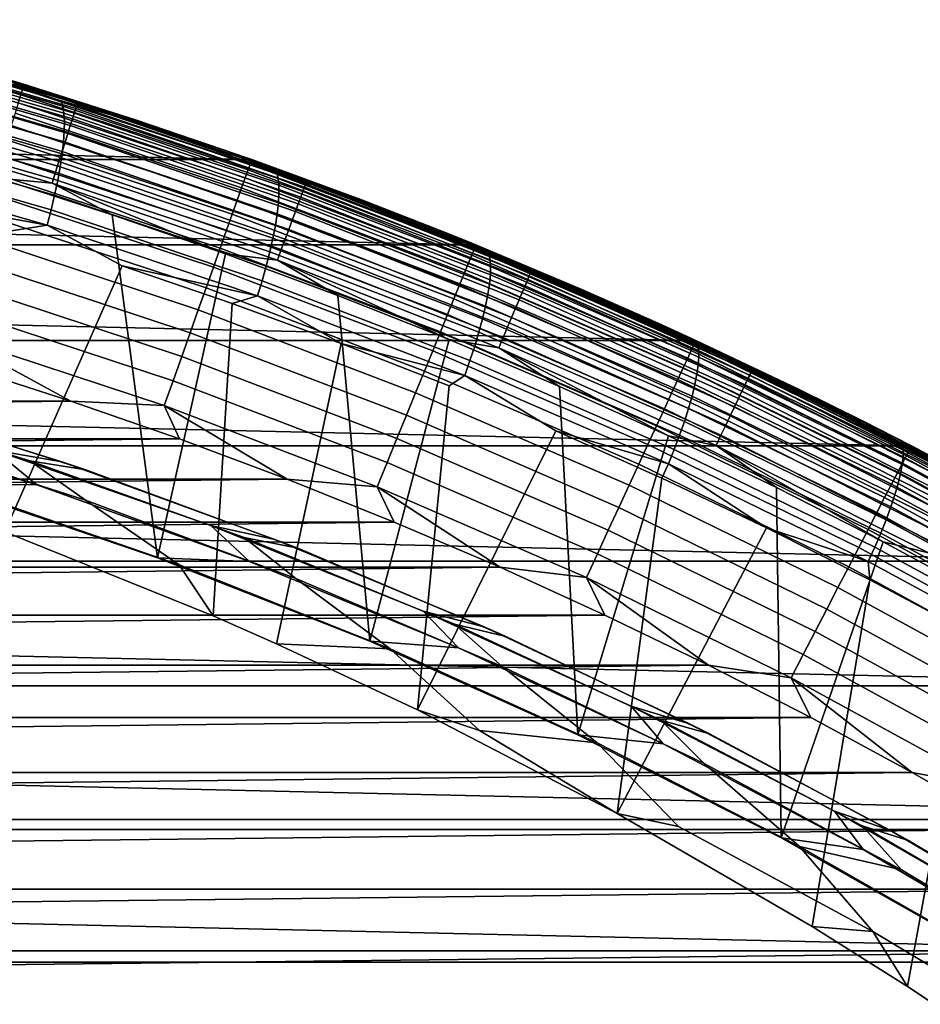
# Model space of a CAD drawing. Header units: metres. Extents: x -365 to 28, y -28 to 28.
# Tile 249 of 256: x 8.03 to 12.73, y 21.5 to 26.64. Entities that reach past the tile are written whole.
import ezdxf

# ---------------------------------------------------------------- set-up
doc = ezdxf.new("R2010")
doc.units = ezdxf.units.M
doc.layers.add('solid_24_501_103_XXX', color=7, linetype='CONTINUOUS')

msp = doc.modelspace()

# ---------------------------------------------------------------- linework, layer by layer
at = {"layer": 'solid_24_501_103_XXX'}
for points in [[(8.045576, 26.298353, 159.065811), (6.840307, 26.636055, 159.065811), (6.835557, 26.617485, 159.203171), (8.039986, 26.28002, 159.203171)], [(6.840307, 26.636055, 159.065811), (8.045576, 26.298353, 159.065811), (8.047438, 26.304476, 158.927399), (6.841889, 26.642254, 158.927399)], [(6.841889, 26.642254, 158.927399), (8.047438, 26.304476, 158.927399), (8.034668, 26.308365, 120.567001), (7.435457, 26.483343, 120.438034)], [(6.897659, 26.627121, 120.286613), (7.435457, 26.483343, 120.438034), (8.03585, 26.307503, 120.538948)], [(6.897659, 26.627121, 120.286613), (8.03585, 26.307503, 120.538948), (7.541456, 26.444851, 120.34404)], [(8.03072, 26.24963, 159.338165), (6.827684, 26.586704, 159.338165), (6.816755, 26.543976, 159.46965), (8.017857, 26.207443, 159.46965)], [(8.039986, 26.28002, 159.203171), (6.835557, 26.617485, 159.203171), (6.827684, 26.586704, 159.338165), (8.03072, 26.24963, 159.338165)], [(7.100886, 26.508362, 110.731926), (8.310555, 26.15436, 110.731926), (8.318051, 26.177944, 110.676788), (7.107291, 26.532267, 110.676788)], [(8.24228, 26.219484, 120.415939), (7.103318, 26.547684, 120.163437), (7.541456, 26.444851, 120.34404)], [(8.250876, 26.191013, 120.337128), (7.113099, 26.518873, 120.084892), (7.103318, 26.547684, 120.163437), (8.24228, 26.219484, 120.415939)], [(7.107291, 26.532267, 110.676788), (8.318051, 26.177944, 110.676788), (8.323479, 26.195017, 110.619064), (7.111929, 26.54957, 110.619064)], [(7.111929, 26.54957, 110.619064), (8.323479, 26.195017, 110.619064), (8.326757, 26.205326, 110.559593), (7.114731, 26.560019, 110.559593)], [(7.114731, 26.560019, 110.559593), (8.326757, 26.205326, 110.559593), (7.992333, 26.312975, 110.5)], [(7.083171, 26.442236, 110.831284), (8.289824, 26.089117, 110.831284), (8.3011, 26.124605, 110.783676), (7.092807, 26.478205, 110.783676)], [(7.092807, 26.478205, 110.783676), (8.3011, 26.124605, 110.783676), (8.310555, 26.15436, 110.731926), (7.100886, 26.508362, 110.731926)], [(8.256392, 26.154776, 120.261292), (7.120122, 26.482201, 120.009384), (7.113099, 26.518873, 120.084892), (8.250876, 26.191013, 120.337128)], [(8.258768, 26.111172, 120.189262), (7.124312, 26.438074, 119.937759), (7.120122, 26.482201, 120.009384), (8.256392, 26.154776, 120.261292)], [(8.03585, 26.307503, 120.538948), (7.435457, 26.483343, 120.438034), (8.034668, 26.308365, 120.567001)], [(7.07212, 26.400982, 110.874054), (8.27689, 26.048414, 110.874054), (8.289824, 26.089117, 110.831284), (7.083171, 26.442236, 110.831284)], [(8.257977, 26.060684, 120.121841), (7.12562, 26.38698, 119.870811), (7.124312, 26.438074, 119.937759), (8.258768, 26.111172, 120.189262)], [(8.03585, 26.307503, 120.538948), (8.686341, 26.093456, 120.597855), (8.24228, 26.219484, 120.415939), (7.541456, 26.444851, 120.34404)], [(7.059815, 26.355045, 110.911354), (8.262487, 26.00309, 110.911354), (8.27689, 26.048414, 110.874054), (7.07212, 26.400982, 110.874054)], [(8.254026, 26.003872, 120.059784), (7.124032, 26.329487, 119.809265), (7.12562, 26.38698, 119.870811), (8.257977, 26.060684, 120.121841)], [(7.046435, 26.305096, 110.942642), (8.246829, 25.953808, 110.942642), (8.262487, 26.00309, 110.911354), (7.059815, 26.355045, 110.911354)], [(8.246961, 25.941366, 120.003761), (7.119567, 26.266232, 119.75383), (7.124032, 26.329487, 119.809265), (8.254026, 26.003872, 120.059784)], [(-9.208872, 25.912291, -60), (-8.020566, 26.30438, -60), (9.208872, 25.912291, -60)], [(-8.020566, 26.30438, -60), (8.020566, 26.30438, -60), (9.208872, 25.912291, -60)], [(7.032176, 26.251863, 110.967468), (8.230141, 25.901287, 110.967468), (8.246829, 25.953808, 110.942642), (7.046435, 26.305096, 110.942642)], [(7.992333, 26.312975, 110.5), (9.182658, 25.921589, 110.5), (9.208872, 25.912291, -60), (8.020566, 26.30438, -60)], [(8.326757, 26.205326, 110.559593), (9.182658, 25.921589, 110.5), (7.992333, 26.312975, 110.5)], [(9.227806, 25.888086, 159.203171), (8.039986, 26.28002, 159.203171), (8.03072, 26.24963, 159.338165), (9.217167, 25.858149, 159.338165)], [(8.047438, 26.304476, 158.927399), (8.629551, 26.1199, 120.695053), (8.034668, 26.308365, 120.567001)], [(8.03585, 26.307503, 120.538948), (8.034668, 26.308365, 120.567001), (8.629551, 26.1199, 120.695053)], [(8.03585, 26.307503, 120.538948), (8.629551, 26.1199, 120.695053), (9.159899, 25.938923, 120.788139)], [(8.03585, 26.307503, 120.538948), (9.159899, 25.938923, 120.788139), (8.686341, 26.093456, 120.597855)], [(9.234225, 25.906147, 159.065811), (8.045576, 26.298353, 159.065811), (8.039986, 26.28002, 159.203171), (9.227806, 25.888086, 159.203171)], [(8.045576, 26.298353, 159.065811), (9.234225, 25.906147, 159.065811), (9.236363, 25.912178, 158.927399), (8.047438, 26.304476, 158.927399)], [(8.047438, 26.304476, 158.927399), (9.236363, 25.912178, 158.927399), (9.219782, 25.918064, 120.82209), (8.629551, 26.1199, 120.695053)], [(7.017246, 26.196129, 110.985458), (8.212667, 25.846296, 110.985458), (8.230141, 25.901287, 110.967468), (7.032176, 26.251863, 110.967468)], [(8.236858, 25.873859, 119.954407), (7.112273, 26.197916, 119.705093), (7.119567, 26.266232, 119.75383), (8.246961, 25.941366, 120.003761)], [(9.217167, 25.858149, 159.338165), (8.03072, 26.24963, 159.338165), (8.017857, 26.207443, 159.46965), (9.202397, 25.816591, 159.46965)], [(9.366683, 25.842102, 120.665207), (8.24228, 26.219484, 120.415939), (8.686341, 26.093456, 120.597855)], [(9.374108, 25.814026, 120.586143), (8.250876, 26.191013, 120.337128), (8.24228, 26.219484, 120.415939), (9.366683, 25.842102, 120.665207)], [(7.001864, 26.138704, 110.996353), (8.194666, 25.789637, 110.996353), (8.212667, 25.846296, 110.985458), (7.017246, 26.196129, 110.985458)], [(8.223832, 25.802099, 119.91227), (7.102231, 26.125298, 119.663612), (7.112273, 26.197916, 119.705093), (8.236858, 25.873859, 119.954407)], [(9.202397, 25.816591, 159.46965), (8.017857, 26.207443, 159.46965), (8.001507, 26.15382, 159.596512), (9.183623, 25.763767, 159.596512)], [(9.378135, 25.778288, 120.509979), (8.256392, 26.154776, 120.261292), (8.250876, 26.191013, 120.337128), (9.374108, 25.814026, 120.586143)], [(8.310555, 26.15436, 110.731926), (9.502694, 25.745186, 110.731926), (9.511266, 25.768402, 110.676788), (8.318051, 26.177944, 110.676788)], [(8.318051, 26.177944, 110.676788), (9.511266, 25.768402, 110.676788), (9.51747, 25.785208, 110.619064), (8.323479, 26.195017, 110.619064)], [(8.323479, 26.195017, 110.619064), (9.51747, 25.785208, 110.619064), (9.52122, 25.795355, 110.559593), (8.326757, 26.205326, 110.559593)], [(8.326757, 26.205326, 110.559593), (9.52122, 25.795355, 110.559593), (9.182658, 25.921589, 110.5)], [(7.001864, 26.138704, 110.996353), (7.913249, 25.814346, 111), (8.194666, 25.789637, 110.996353)], [(8.208026, 25.726883, 119.877808), (7.089553, 26.049179, 119.629845), (7.102231, 26.125298, 119.663612), (8.223832, 25.802099, 119.91227)], [(9.183623, 25.763767, 159.596512), (8.001507, 26.15382, 159.596512), (7.98181, 26.089218, 159.717636), (9.161007, 25.70013, 159.717636)], [(9.378716, 25.735285, 120.437553), (8.258768, 26.111172, 120.189262), (8.256392, 26.154776, 120.261292), (9.378135, 25.778288, 120.509979)], [(8.289824, 26.089117, 110.831284), (9.478989, 25.680965, 110.831284), (9.491883, 25.715899, 110.783676), (8.3011, 26.124605, 110.783676)], [(8.3011, 26.124605, 110.783676), (9.491883, 25.715899, 110.783676), (9.502694, 25.745186, 110.731926), (8.310555, 26.15436, 110.731926)], [(9.159899, 25.938923, 120.788139), (8.629551, 26.1199, 120.695053), (9.219782, 25.918064, 120.82209)], [(9.161007, 25.70013, 159.717636), (7.98181, 26.089218, 159.717636), (7.958935, 26.014193, 159.832016), (9.13474, 25.626223, 159.832016)], [(9.375849, 25.685493, 120.369675), (8.257977, 26.060684, 120.121841), (8.258768, 26.111172, 120.189262), (9.378716, 25.735285, 120.437553)], [(8.27689, 26.048414, 110.874054), (9.464199, 25.640898, 110.874054), (9.478989, 25.680965, 110.831284), (8.289824, 26.089117, 110.831284)], [(9.159899, 25.938923, 120.788139), (9.815544, 25.692167, 120.84819), (9.366683, 25.842102, 120.665207), (8.686341, 26.093456, 120.597855)], [(8.189614, 25.649044, 119.85141), (7.074379, 25.970406, 119.604164), (7.089553, 26.049179, 119.629845), (8.208026, 25.726883, 119.877808)], [(9.13474, 25.626223, 159.832016), (7.958935, 26.014193, 159.832016), (7.933076, 25.929382, 159.93866), (9.105048, 25.542677, 159.93866)], [(9.369561, 25.629467, 120.307091), (8.254026, 26.003872, 120.059784), (8.257977, 26.060684, 120.121841), (9.375849, 25.685493, 120.369675)], [(8.262487, 26.00309, 110.911354), (9.447732, 25.596283, 110.911354), (9.464199, 25.640898, 110.874054), (8.27689, 26.048414, 110.874054)], [(8.168802, 25.569443, 119.833359), (7.056877, 25.889853, 119.586853), (7.074379, 25.970406, 119.604164), (8.189614, 25.649044, 119.85141)], [(8.246829, 25.953808, 110.942642), (9.429827, 25.547771, 110.942642), (9.447732, 25.596283, 110.911354), (8.262487, 26.00309, 110.911354)], [(9.359924, 25.567823, 120.250504), (8.246961, 25.941366, 120.003761), (8.254026, 26.003872, 120.059784), (9.369561, 25.629467, 120.307091)], [(-10.378998, 25.466181, -60), (-9.208872, 25.912291, -60), (10.378998, 25.466181, -60)], [(-9.208872, 25.912291, -60), (9.208872, 25.912291, -60), (10.378998, 25.466181, -60)], [(9.105048, 25.542677, 159.93866), (7.933076, 25.929382, 159.93866), (7.904455, 25.835512, 160.036667), (9.072185, 25.450207, 160.036667)], [(8.230141, 25.901287, 110.967468), (9.410745, 25.496073, 110.967468), (9.429827, 25.547771, 110.942642), (8.246829, 25.953808, 110.942642)], [(9.347046, 25.501249, 120.200531), (8.236858, 25.873859, 119.954407), (8.246961, 25.941366, 120.003761), (9.359924, 25.567823, 120.250504)], [(9.159899, 25.938923, 120.788139), (9.219782, 25.918064, 120.82209), (9.805056, 25.702978, 120.948074)], [(9.159899, 25.938923, 120.788139), (9.805056, 25.702978, 120.948074), (10.267787, 25.521992, 121.033752)], [(9.159899, 25.938923, 120.788139), (10.267787, 25.521992, 121.033752), (9.815544, 25.692167, 120.84819)], [(9.182658, 25.921589, 110.5), (10.353919, 25.476389, 110.5), (10.378998, 25.466181, -60), (9.208872, 25.912291, -60)], [(9.52122, 25.795355, 110.559593), (10.353919, 25.476389, 110.5), (9.182658, 25.921589, 110.5)], [(9.236363, 25.912178, 158.927399), (9.805056, 25.702978, 120.948074), (9.219782, 25.918064, 120.82209)], [(9.234225, 25.906147, 159.065811), (10.403791, 25.460243, 159.065811), (10.4062, 25.466171, 158.927399), (9.236363, 25.912178, 158.927399)], [(9.236363, 25.912178, 158.927399), (10.4062, 25.466171, 158.927399), (10.385062, 25.474777, 121.072914), (9.805056, 25.702978, 120.948074)], [(8.168802, 25.569443, 119.833359), (7.400446, 25.710852, 119.658623), (7.056877, 25.889853, 119.586853)], [(8.212667, 25.846296, 110.985458), (9.390765, 25.441942, 110.985458), (9.410745, 25.496073, 110.967468), (8.230141, 25.901287, 110.967468)], [(9.331068, 25.430481, 120.157738), (8.223832, 25.802099, 119.91227), (8.236858, 25.873859, 119.954407), (9.347046, 25.501249, 120.200531)], [(10.384566, 25.413073, 159.338165), (9.217167, 25.858149, 159.338165), (9.202397, 25.816591, 159.46965), (10.367921, 25.372231, 159.46965)], [(10.396558, 25.442493, 159.203171), (9.227806, 25.888086, 159.203171), (9.217167, 25.858149, 159.338165), (10.384566, 25.413073, 159.338165)], [(10.403791, 25.460243, 159.065811), (9.234225, 25.906147, 159.065811), (9.227806, 25.888086, 159.203171), (10.396558, 25.442493, 159.203171)], [(8.508683, 25.62425, 111), (7.913249, 25.814346, 111), (7.618175, 24.216799, 111), (8.744921, 23.833092, 111)], [(9.072185, 25.450207, 160.036667), (7.904455, 25.835512, 160.036667), (7.873317, 25.733387, 160.125183), (9.03643, 25.349604, 160.125183)], [(8.194666, 25.789637, 110.996353), (7.913249, 25.814346, 111), (8.508683, 25.62425, 111)], [(8.194666, 25.789637, 110.996353), (9.370181, 25.386171, 110.996353), (9.390765, 25.441942, 110.985458), (8.212667, 25.846296, 110.985458)], [(10.367921, 25.372231, 159.46965), (9.202397, 25.816591, 159.46965), (9.183623, 25.763767, 159.596512), (10.346763, 25.320316, 159.596512)], [(10.474491, 25.416178, 120.910805), (9.366683, 25.842102, 120.665207), (9.815544, 25.692167, 120.84819)], [(10.480761, 25.388546, 120.831482), (9.374108, 25.814026, 120.586143), (9.366683, 25.842102, 120.665207), (10.474491, 25.416178, 120.910805)], [(10.483315, 25.353374, 120.75499), (9.378135, 25.778288, 120.509979), (9.374108, 25.814026, 120.586143), (10.480761, 25.388546, 120.831482)], [(8.194666, 25.789637, 110.996353), (8.508683, 25.62425, 111), (9.099626, 25.420401, 111)], [(8.194666, 25.789637, 110.996353), (9.099626, 25.420401, 111), (9.370181, 25.386171, 110.996353)], [(9.312168, 25.356302, 120.122589), (8.208026, 25.726883, 119.877808), (8.223832, 25.802099, 119.91227), (9.331068, 25.430481, 120.157738)], [(10.346763, 25.320316, 159.596512), (9.183623, 25.763767, 159.596512), (9.161007, 25.70013, 159.717636), (10.321273, 25.257774, 159.717636)], [(10.482127, 25.311052, 120.682167), (9.378716, 25.735285, 120.437553), (9.378135, 25.778288, 120.509979), (10.483315, 25.353374, 120.75499)], [(9.502694, 25.745186, 110.731926), (10.674788, 25.281708, 110.731926), (10.684417, 25.304506, 110.676788), (9.511266, 25.768402, 110.676788)], [(9.511266, 25.768402, 110.676788), (10.684417, 25.304506, 110.676788), (10.691387, 25.321007, 110.619064), (9.51747, 25.785208, 110.619064)], [(9.51747, 25.785208, 110.619064), (10.691387, 25.321007, 110.619064), (10.695598, 25.330973, 110.559593), (9.52122, 25.795355, 110.559593)], [(9.52122, 25.795355, 110.559593), (10.695598, 25.330973, 110.559593), (10.353919, 25.476389, 110.5)], [(8.168802, 25.569443, 119.833359), (7.982591, 25.54068, 119.787682), (7.400446, 25.710852, 119.658623)], [(9.03643, 25.349604, 160.125183), (7.873317, 25.733387, 160.125183), (7.839927, 25.623877, 160.203461), (8.998091, 25.241728, 160.203461)], [(9.290555, 25.279537, 120.095482), (8.189614, 25.649044, 119.85141), (8.208026, 25.726883, 119.877808), (9.312168, 25.356302, 120.122589)], [(10.477209, 25.262051, 120.613838), (9.375849, 25.685493, 120.369675), (9.378716, 25.735285, 120.437553), (10.482127, 25.311052, 120.682167)], [(9.478989, 25.680965, 110.831284), (10.648159, 25.218641, 110.831284), (10.662643, 25.252947, 110.783676), (9.491883, 25.715899, 110.783676)], [(9.491883, 25.715899, 110.783676), (10.662643, 25.252947, 110.783676), (10.674788, 25.281708, 110.731926), (9.502694, 25.745186, 110.731926)], [(10.267787, 25.521992, 121.033752), (9.805056, 25.702978, 120.948074), (10.385062, 25.474777, 121.072914)], [(10.321273, 25.257774, 159.717636), (9.161007, 25.70013, 159.717636), (9.13474, 25.626223, 159.832016), (10.291669, 25.185139, 159.832016)], [(10.468616, 25.206909, 120.550743), (9.369561, 25.629467, 120.307091), (9.375849, 25.685493, 120.369675), (10.477209, 25.262051, 120.613838)], [(9.464199, 25.640898, 110.874054), (10.631546, 25.179296, 110.874054), (10.648159, 25.218641, 110.831284), (9.478989, 25.680965, 110.831284)], [(10.267787, 25.521992, 121.033752), (10.926972, 25.241665, 121.094589), (10.474491, 25.416178, 120.910805), (9.815544, 25.692167, 120.84819)], [(8.998091, 25.241728, 160.203461), (7.839927, 25.623877, 160.203461), (7.804572, 25.507919, 160.270828), (8.957495, 25.127501, 160.270828)], [(9.266468, 25.201036, 120.076706), (8.168802, 25.569443, 119.833359), (8.189614, 25.649044, 119.85141), (9.290555, 25.279537, 120.095482)], [(9.099626, 25.420401, 111), (8.508683, 25.62425, 111), (8.744921, 23.833092, 111)], [(10.291669, 25.185139, 159.832016), (9.13474, 25.626223, 159.832016), (9.105048, 25.542677, 159.93866), (10.258205, 25.103031, 159.93866)], [(10.456441, 25.146242, 120.493591), (9.359924, 25.567823, 120.250504), (9.369561, 25.629467, 120.307091), (10.468616, 25.206909, 120.550743)], [(9.447732, 25.596283, 110.911354), (10.613048, 25.135485, 110.911354), (10.631546, 25.179296, 110.874054), (9.464199, 25.640898, 110.874054)], [(8.168802, 25.569443, 119.833359), (8.560583, 25.357357, 119.915817), (7.948241, 23.968027, 119.780067), (7.982591, 25.54068, 119.787682)], [(9.266468, 25.201036, 120.076706), (8.560583, 25.357357, 119.915817), (8.168802, 25.569443, 119.833359)], [(10.440822, 25.080721, 120.443016), (9.347046, 25.501249, 120.200531), (9.359924, 25.567823, 120.250504), (10.456441, 25.146242, 120.493591)], [(9.410745, 25.496073, 110.967468), (10.571498, 25.037079, 110.967468), (10.592934, 25.087847, 110.942642), (9.429827, 25.547771, 110.942642)], [(9.429827, 25.547771, 110.942642), (10.592934, 25.087847, 110.942642), (10.613048, 25.135485, 110.911354), (9.447732, 25.596283, 110.911354)], [(8.957495, 25.127501, 160.270828), (7.804572, 25.507919, 160.270828), (7.767553, 25.386507, 160.326706), (8.914988, 25.007898, 160.326706)], [(10.258205, 25.103031, 159.93866), (9.105048, 25.542677, 159.93866), (9.072185, 25.450207, 160.036667), (10.221167, 25.012154, 160.036667)], [(10.42193, 25.011072, 120.399574), (9.331068, 25.430481, 120.157738), (9.347046, 25.501249, 120.200531), (10.440822, 25.080721, 120.443016)], [(9.390765, 25.441942, 110.985458), (10.549054, 24.983923, 110.985458), (10.571498, 25.037079, 110.967468), (9.410745, 25.496073, 110.967468)], [(10.267787, 25.521992, 121.033752), (10.385062, 25.474777, 121.072914), (10.959496, 25.233597, 121.196556)], [(10.267787, 25.521992, 121.033752), (10.959496, 25.233597, 121.196556), (11.357501, 25.057373, 121.275337)], [(10.267787, 25.521992, 121.033752), (11.357501, 25.057373, 121.275337), (10.926972, 25.241665, 121.094589)], [(-11.527765, 24.96719, -60), (-10.378998, 25.466181, -60), (11.527765, 24.96719, -60)], [(-10.378998, 25.466181, -60), (10.378998, 25.466181, -60), (11.527765, 24.96719, -60)], [(10.221167, 25.012154, 160.036667), (9.072185, 25.450207, 160.036667), (9.03643, 25.349604, 160.125183), (10.180871, 24.91328, 160.125183)], [(10.353919, 25.476389, 110.5), (11.503683, 24.978296, 110.5), (11.527765, 24.96719, -60), (10.378998, 25.466181, -60)], [(10.695598, 25.330973, 110.559593), (11.503683, 24.978296, 110.5), (10.353919, 25.476389, 110.5)], [(10.4062, 25.466171, 158.927399), (10.959496, 25.233597, 121.196556), (10.385062, 25.474777, 121.072914)], [(11.551851, 24.961571, 159.065811), (10.403791, 25.460243, 159.065811), (10.396558, 25.442493, 159.203171), (11.543817, 24.94417, 159.203171)], [(10.403791, 25.460243, 159.065811), (11.551851, 24.961571, 159.065811), (11.554526, 24.967384, 158.927399), (10.4062, 25.466171, 158.927399)], [(10.4062, 25.466171, 158.927399), (11.554526, 24.967384, 158.927399), (11.528063, 24.979586, 121.318947), (10.959496, 25.233597, 121.196556)], [(9.685656, 25.202936, 111), (9.099626, 25.420401, 111), (8.744921, 23.833092, 111), (9.852435, 23.396997, 111)], [(9.370181, 25.386171, 110.996353), (9.099626, 25.420401, 111), (9.685656, 25.202936, 111)], [(10.399976, 24.938068, 120.363754), (9.312168, 25.356302, 120.122589), (9.331068, 25.430481, 120.157738), (10.42193, 25.011072, 120.399574)], [(9.370181, 25.386171, 110.996353), (10.52593, 24.929153, 110.996353), (10.549054, 24.983923, 110.985458), (9.390765, 25.441942, 110.985458)], [(11.530499, 24.915323, 159.338165), (10.384566, 25.413073, 159.338165), (10.367921, 25.372231, 159.46965), (11.512011, 24.87528, 159.46965)], [(11.543817, 24.94417, 159.203171), (10.396558, 25.442493, 159.203171), (10.384566, 25.413073, 159.338165), (11.530499, 24.915323, 159.338165)], [(11.563671, 24.942383, 121.152267), (10.474491, 25.416178, 120.910805), (10.926972, 25.241665, 121.094589)], [(11.568802, 24.915245, 121.072693), (10.480761, 25.388546, 120.831482), (10.474491, 25.416178, 120.910805), (11.563671, 24.942383, 121.152267)], [(8.914988, 25.007898, 160.326706), (7.767553, 25.386507, 160.326706), (7.729187, 25.260675, 160.370636), (8.870934, 24.883944, 160.370636)], [(9.133951, 25.161068, 120.042931), (9.035625, 23.529465, 120.021133), (7.948241, 23.968027, 119.780067), (8.560583, 25.357357, 119.915817)], [(9.266468, 25.201036, 120.076706), (9.133951, 25.161068, 120.042931), (8.560583, 25.357357, 119.915817)], [(10.180871, 24.91328, 160.125183), (9.03643, 25.349604, 160.125183), (8.998091, 25.241728, 160.203461), (10.137661, 24.807262, 160.203461)], [(10.375202, 24.862518, 120.335938), (9.290555, 25.279537, 120.095482), (9.312168, 25.356302, 120.122589), (10.399976, 24.938068, 120.363754)], [(9.370181, 25.386171, 110.996353), (9.685656, 25.202936, 111), (10.266474, 24.971973, 111)], [(9.370181, 25.386171, 110.996353), (10.266474, 24.971973, 111), (10.52593, 24.929153, 110.996353)], [(11.512011, 24.87528, 159.46965), (10.367921, 25.372231, 159.46965), (10.346763, 25.320316, 159.596512), (11.488512, 24.824383, 159.596512)], [(11.569907, 24.880705, 120.99588), (10.483315, 25.353374, 120.75499), (10.480761, 25.388546, 120.831482), (11.568802, 24.915245, 121.072693)], [(11.566975, 24.83914, 120.922676), (10.482127, 25.311052, 120.682167), (10.483315, 25.353374, 120.75499), (11.569907, 24.880705, 120.99588)], [(11.488512, 24.824383, 159.596512), (10.346763, 25.320316, 159.596512), (10.321273, 25.257774, 159.717636), (11.460202, 24.763067, 159.717636)], [(11.560037, 24.791016, 120.853897), (10.477209, 25.262051, 120.613838), (10.482127, 25.311052, 120.682167), (11.566975, 24.83914, 120.922676)], [(10.674788, 25.281708, 110.731926), (11.824365, 24.764898, 110.731926), (11.83503, 24.787231, 110.676788), (10.684417, 25.304506, 110.676788)], [(10.684417, 25.304506, 110.676788), (11.83503, 24.787231, 110.676788), (11.842751, 24.803396, 110.619064), (10.691387, 25.321007, 110.619064)], [(10.691387, 25.321007, 110.619064), (11.842751, 24.803396, 110.619064), (11.847415, 24.813156, 110.559593), (10.695598, 25.330973, 110.559593)], [(10.695598, 25.330973, 110.559593), (11.847415, 24.813156, 110.559593), (11.503683, 24.978296, 110.5)], [(8.870934, 24.883944, 160.370636), (7.729187, 25.260675, 160.370636), (7.689802, 25.131502, 160.402222), (8.82571, 24.756697, 160.402222)], [(10.137661, 24.807262, 160.203461), (8.998091, 25.241728, 160.203461), (8.957495, 25.127501, 160.270828), (10.091908, 24.695, 160.270828)], [(10.347884, 24.785259, 120.316452), (9.266468, 25.201036, 120.076706), (9.290555, 25.279537, 120.095482), (10.375202, 24.862518, 120.335938)], [(11.460202, 24.763067, 159.717636), (10.321273, 25.257774, 159.717636), (10.291669, 25.185139, 159.832016), (11.427323, 24.691854, 159.832016)], [(11.54917, 24.736864, 120.790298), (10.468616, 25.206909, 120.550743), (10.477209, 25.262051, 120.613838), (11.560037, 24.791016, 120.853897)], [(10.648159, 25.218641, 110.831284), (11.794868, 24.703123, 110.831284), (11.810912, 24.736725, 110.783676), (10.662643, 25.252947, 110.783676)], [(10.662643, 25.252947, 110.783676), (11.810912, 24.736725, 110.783676), (11.824365, 24.764898, 110.731926), (10.674788, 25.281708, 110.731926)], [(11.357501, 25.057373, 121.275337), (12.018535, 24.742638, 121.336586), (11.563671, 24.942383, 121.152267), (10.926972, 25.241665, 121.094589)], [(9.266468, 25.201036, 120.076706), (9.702528, 24.951889, 120.168983), (9.133951, 25.161068, 120.042931)], [(10.347884, 24.785259, 120.316452), (9.702528, 24.951889, 120.168983), (9.266468, 25.201036, 120.076706)], [(10.266474, 24.971973, 111), (9.685656, 25.202936, 111), (9.852435, 23.396997, 111)], [(11.534496, 24.677284, 120.73259), (10.456441, 25.146242, 120.493591), (10.468616, 25.206909, 120.550743), (11.54917, 24.736864, 120.790298)], [(10.631546, 25.179296, 110.874054), (11.776466, 24.664581, 110.874054), (11.794868, 24.703123, 110.831284), (10.648159, 25.218641, 110.831284)], [(11.357501, 25.057373, 121.275337), (10.959496, 25.233597, 121.196556), (11.528063, 24.979586, 121.318947)], [(9.702528, 24.951889, 120.168983), (9.365133, 23.384472, 120.094185), (9.035625, 23.529465, 120.021133), (9.133951, 25.161068, 120.042931)], [(11.427323, 24.691854, 159.832016), (10.291669, 25.185139, 159.832016), (10.258205, 25.103031, 159.93866), (11.390157, 24.611355, 159.93866)], [(11.516176, 24.612938, 120.681419), (10.440822, 25.080721, 120.443016), (10.456441, 25.146242, 120.493591), (11.534496, 24.677284, 120.73259)], [(10.613048, 25.135485, 110.911354), (11.755976, 24.621666, 110.911354), (11.776466, 24.664581, 110.874054), (10.631546, 25.179296, 110.874054)], [(8.82571, 24.756697, 160.402222), (7.689802, 25.131502, 160.402222), (7.649734, 25.00009, 160.421204), (8.779703, 24.627245, 160.421204)], [(10.091908, 24.695, 160.270828), (8.957495, 25.127501, 160.270828), (8.914988, 25.007898, 160.326706), (10.044002, 24.577457, 160.326706)], [(11.390157, 24.611355, 159.93866), (10.258205, 25.103031, 159.93866), (10.221167, 25.012154, 160.036667), (11.349021, 24.522257, 160.036667)], [(10.571498, 25.037079, 110.967468), (11.709951, 24.52527, 110.967468), (11.733695, 24.575001, 110.942642), (10.592934, 25.087847, 110.942642)], [(10.592934, 25.087847, 110.942642), (11.733695, 24.575001, 110.942642), (11.755976, 24.621666, 110.911354), (10.613048, 25.135485, 110.911354)], [(11.494414, 24.544538, 120.637337), (10.42193, 25.011072, 120.399574), (10.440822, 25.080721, 120.443016), (11.516176, 24.612938, 120.681419)], [(10.549054, 24.983923, 110.985458), (11.685091, 24.473202, 110.985458), (11.709951, 24.52527, 110.967468), (10.571498, 25.037079, 110.967468)], [(11.357501, 25.057373, 121.275337), (11.528063, 24.979586, 121.318947), (12.090462, 24.712894, 121.439995)], [(11.357501, 25.057373, 121.275337), (12.090462, 24.712894, 121.439995), (12.427098, 24.545712, 121.512459)], [(11.357501, 25.057373, 121.275337), (12.427098, 24.545712, 121.512459), (12.018535, 24.742638, 121.336586)], [(7.649734, 25.00009, 160.421204), (7.720387, 24.835751, 160.427399), (8.292131, 24.651379, 160.427399)], [(8.779703, 24.627245, 160.421204), (7.649734, 25.00009, 160.421204), (8.292131, 24.651379, 160.427399)], [(10.044002, 24.577457, 160.326706), (8.914988, 25.007898, 160.326706), (8.870934, 24.883944, 160.370636), (9.994352, 24.455635, 160.370636)], [(11.349021, 24.522257, 160.036667), (10.221167, 25.012154, 160.036667), (10.180871, 24.91328, 160.125183), (11.304266, 24.425322, 160.125183)], [(11.469452, 24.472843, 120.600845), (10.399976, 24.938068, 120.363754), (10.42193, 25.011072, 120.399574), (11.494414, 24.544538, 120.637337)], [(10.52593, 24.929153, 110.996353), (11.659477, 24.419552, 110.996353), (11.685091, 24.473202, 110.985458), (10.549054, 24.983923, 110.985458)], [(-12.651634, 24.416924, -60), (-11.527765, 24.96719, -60), (12.651634, 24.416924, -60)], [(-11.527765, 24.96719, -60), (11.527765, 24.96719, -60), (12.651634, 24.416924, -60)], [(10.265953, 24.729979, 120.293892), (10.101711, 23.039192, 120.257477), (9.365133, 23.384472, 120.094185), (9.702528, 24.951889, 120.168983)], [(10.347884, 24.785259, 120.316452), (10.265953, 24.729979, 120.293892), (9.702528, 24.951889, 120.168983)], [(10.841859, 24.727596, 111), (10.266474, 24.971973, 111), (9.852435, 23.396997, 111), (10.938258, 22.909485, 111)], [(10.52593, 24.929153, 110.996353), (10.266474, 24.971973, 111), (10.841859, 24.727596, 111)], [(11.441565, 24.398647, 120.57235), (10.375202, 24.862518, 120.335938), (10.399976, 24.938068, 120.363754), (11.469452, 24.472843, 120.600845)], [(11.503683, 24.978296, 110.5), (12.629565, 24.428347, 110.5), (12.651634, 24.416924, -60), (11.527765, 24.96719, -60)], [(11.847415, 24.813156, 110.559593), (12.629565, 24.428347, 110.5), (11.503683, 24.978296, 110.5)], [(11.554526, 24.967384, 158.927399), (12.090462, 24.712894, 121.439995), (11.528063, 24.979586, 121.318947)], [(12.667205, 24.394144, 159.203171), (11.543817, 24.94417, 159.203171), (11.530499, 24.915323, 159.338165), (12.652588, 24.365934, 159.338165)], [(12.676023, 24.411161, 159.065811), (11.551851, 24.961571, 159.065811), (11.543817, 24.94417, 159.203171), (12.667205, 24.394144, 159.203171)], [(11.551851, 24.961571, 159.065811), (12.676023, 24.411161, 159.065811), (12.678961, 24.416847, 158.927399), (11.554526, 24.967384, 158.927399)], [(11.554526, 24.967384, 158.927399), (12.678961, 24.416847, 158.927399), (12.427098, 24.545712, 121.512459), (12.090462, 24.712894, 121.439995)], [(12.632193, 24.421398, 121.38916), (11.563671, 24.942383, 121.152267), (12.018535, 24.742638, 121.336586)], [(12.636204, 24.394808, 121.309334), (11.568802, 24.915245, 121.072693), (11.563671, 24.942383, 121.152267), (12.632193, 24.421398, 121.38916)], [(9.994352, 24.455635, 160.370636), (8.870934, 24.883944, 160.370636), (8.82571, 24.756697, 160.402222), (9.943384, 24.33058, 160.402222)], [(11.304266, 24.425322, 160.125183), (10.180871, 24.91328, 160.125183), (10.137661, 24.807262, 160.203461), (11.256276, 24.321379, 160.203461)], [(10.52593, 24.929153, 110.996353), (10.841859, 24.727596, 111), (11.411353, 24.470001, 111)], [(10.52593, 24.929153, 110.996353), (11.411353, 24.470001, 111), (11.659477, 24.419552, 110.996353)], [(12.652588, 24.365934, 159.338165), (11.530499, 24.915323, 159.338165), (11.512011, 24.87528, 159.46965), (12.632298, 24.326775, 159.46965)], [(12.631237, 24.320234, 121.158615), (11.566975, 24.83914, 120.922676), (11.569907, 24.880705, 120.99588), (12.635884, 24.360962, 121.232201)], [(12.635884, 24.360962, 121.232201), (11.569907, 24.880705, 120.99588), (11.568802, 24.915245, 121.072693), (12.636204, 24.394808, 121.309334)], [(8.292131, 24.651379, 160.427399), (7.720387, 24.835751, 160.427399), (-8.237833, 24.65136, 160.427399)], [(11.411062, 24.322775, 120.552155), (10.347884, 24.785259, 120.316452), (10.375202, 24.862518, 120.335938), (11.441565, 24.398647, 120.57235)], [(12.632298, 24.326775, 159.46965), (11.512011, 24.87528, 159.46965), (11.488512, 24.824383, 159.596512), (12.606506, 24.277, 159.596512)], [(12.622313, 24.273077, 121.089394), (11.560037, 24.791016, 120.853897), (11.566975, 24.83914, 120.922676), (12.631237, 24.320234, 121.158615)], [(11.256276, 24.321379, 160.203461), (10.137661, 24.807262, 160.203461), (10.091908, 24.695, 160.270828), (11.205461, 24.211317, 160.270828)], [(10.347884, 24.785259, 120.316452), (10.823904, 24.495489, 120.417587), (10.101711, 23.039192, 120.257477), (10.265953, 24.729979, 120.293892)], [(11.411062, 24.322775, 120.552155), (10.823904, 24.495489, 120.417587), (10.347884, 24.785259, 120.316452)], [(12.606506, 24.277, 159.596512), (11.488512, 24.824383, 159.596512), (11.460202, 24.763067, 159.717636), (12.575435, 24.217035, 159.717636)], [(12.609212, 24.220015, 121.025307), (11.54917, 24.736864, 120.790298), (11.560037, 24.791016, 120.853897), (12.622313, 24.273077, 121.089394)], [(11.824365, 24.764898, 110.731926), (12.948999, 24.195852, 110.731926), (12.960678, 24.21767, 110.676788), (11.83503, 24.787231, 110.676788)], [(11.83503, 24.787231, 110.676788), (12.960678, 24.21767, 110.676788), (12.969133, 24.233463, 110.619064), (11.842751, 24.803396, 110.619064)], [(11.842751, 24.803396, 110.619064), (12.969133, 24.233463, 110.619064), (12.97424, 24.243, 110.559593), (11.847415, 24.813156, 110.559593)], [(11.847415, 24.813156, 110.559593), (12.97424, 24.243, 110.559593), (12.629565, 24.428347, 110.5)], [(6.75019, 24.736729, 113.262421), (7.116158, 24.687992, 114.405579), (8.245754, 24.334013, 114.405579), (7.894829, 24.395542, 113.262421)], [(8.115892, 24.214531, 112.122711), (6.988922, 24.563513, 112.122711), (6.75019, 24.736729, 113.262421), (7.894829, 24.395542, 113.262421)], [(9.943384, 24.33058, 160.402222), (8.82571, 24.756697, 160.402222), (8.779703, 24.627245, 160.421204), (9.891532, 24.203356, 160.421204)], [(11.411353, 24.470001, 111), (10.841859, 24.727596, 111), (10.938258, 22.909485, 111)], [(12.575435, 24.217035, 159.717636), (11.460202, 24.763067, 159.717636), (11.427323, 24.691854, 159.832016), (12.539349, 24.147392, 159.832016)], [(12.592079, 24.161634, 120.967056), (11.534496, 24.677284, 120.73259), (11.54917, 24.736864, 120.790298), (12.609212, 24.220015, 121.025307)], [(11.794868, 24.703123, 110.831284), (12.916698, 24.135496, 110.831284), (12.934267, 24.168325, 110.783676), (11.810912, 24.736725, 110.783676)], [(11.810912, 24.736725, 110.783676), (12.934267, 24.168325, 110.783676), (12.948999, 24.195852, 110.731926), (11.824365, 24.764898, 110.731926)], [(12.018535, 24.742638, 121.336586), (12.427098, 24.545712, 121.512459), (12.64641, 24.433685, 121.559662)], [(12.632193, 24.421398, 121.38916), (12.018535, 24.742638, 121.336586), (12.64641, 24.433685, 121.559662), (13.088154, 24.195847, 121.573708)], [(6.943116, 24.686359, 116.693153), (7.255863, 24.491148, 117.833038), (8.369875, 24.133154, 117.833038), (8.078442, 24.338488, 116.693153)], [(8.371082, 24.292233, 115.549911), (7.247971, 24.65065, 115.549911), (6.943116, 24.686359, 116.693153), (8.078442, 24.338488, 116.693153)], [(7.116158, 24.687992, 114.405579), (7.247971, 24.65065, 115.549911), (8.371082, 24.292233, 115.549911), (8.245754, 24.334013, 114.405579)], [(11.205461, 24.211317, 160.270828), (10.091908, 24.695, 160.270828), (10.044002, 24.577457, 160.326706), (11.152254, 24.096075, 160.326706)], [(12.539349, 24.147392, 159.832016), (11.427323, 24.691854, 159.832016), (11.390157, 24.611355, 159.93866), (12.498557, 24.068668, 159.93866)], [(12.571104, 24.098583, 120.915291), (11.516176, 24.612938, 120.681419), (11.534496, 24.677284, 120.73259), (12.592079, 24.161634, 120.967056)], [(11.776466, 24.664581, 110.874054), (12.896545, 24.097839, 110.874054), (12.916698, 24.135496, 110.831284), (11.794868, 24.703123, 110.831284)], [(8.292131, 24.651379, 160.427399), (-8.237833, 24.65136, 160.427399), (-8.805192, 24.453817, 160.427399)], [(8.85949, 24.45384, 160.427399), (8.292131, 24.651379, 160.427399), (-8.805192, 24.453817, 160.427399)], [(8.779703, 24.627245, 160.421204), (8.292131, 24.651379, 160.427399), (8.85949, 24.45384, 160.427399)], [(8.779703, 24.627245, 160.421204), (8.85949, 24.45384, 160.427399), (9.42216, 24.243231, 160.427399)], [(9.891532, 24.203356, 160.421204), (8.779703, 24.627245, 160.421204), (9.42216, 24.243231, 160.427399)], [(11.755976, 24.621666, 110.911354), (12.874105, 24.05591, 110.911354), (12.896545, 24.097839, 110.874054), (11.776466, 24.664581, 110.874054)], [(11.152254, 24.096075, 160.326706), (10.044002, 24.577457, 160.326706), (9.994352, 24.455635, 160.370636), (11.097112, 23.976641, 160.370636)], [(12.498557, 24.068668, 159.93866), (11.390157, 24.611355, 159.93866), (11.349021, 24.522257, 160.036667), (12.453408, 23.981535, 160.036667)], [(12.54652, 24.031559, 120.870583), (11.494414, 24.544538, 120.637337), (11.516176, 24.612938, 120.681419), (12.571104, 24.098583, 120.915291)], [(11.709951, 24.52527, 110.967468), (12.823705, 23.961729, 110.967468), (12.849707, 24.010317, 110.942642), (11.733695, 24.575001, 110.942642)], [(11.733695, 24.575001, 110.942642), (12.849707, 24.010317, 110.942642), (12.874105, 24.05591, 110.911354), (11.755976, 24.621666, 110.911354)], [(6.4747, 24.547266, 111), (6.988922, 24.563513, 112.122711), (8.115892, 24.214531, 112.122711), (7.618175, 24.216799, 111)], [(12.453408, 23.981535, 160.036667), (11.349021, 24.522257, 160.036667), (11.304266, 24.425322, 160.125183), (12.404288, 23.886738, 160.125183)], [(12.518599, 23.961306, 120.833435), (11.469452, 24.472843, 120.600845), (11.494414, 24.544538, 120.637337), (12.54652, 24.031559, 120.870583)], [(11.685091, 24.473202, 110.985458), (12.796479, 23.910856, 110.985458), (12.823705, 23.961729, 110.967468), (11.709951, 24.52527, 110.967468)], [(12.678961, 24.416847, 158.927399), (12.64641, 24.433685, 121.559662), (12.427098, 24.545712, 121.512459)], [(7.255863, 24.491148, 117.833038), (7.736916, 24.184511, 118.967308), (8.857728, 23.796871, 118.967308), (8.369875, 24.133154, 117.833038)], [(11.376199, 24.248499, 120.540024), (11.144185, 22.498278, 120.488586), (10.101711, 23.039192, 120.257477), (10.823904, 24.495489, 120.417587)], [(11.411062, 24.322775, 120.552155), (11.376199, 24.248499, 120.540024), (10.823904, 24.495489, 120.417587)], [(11.97479, 24.199265, 111), (11.411353, 24.470001, 111), (10.938258, 22.909485, 111), (12.000031, 22.371616, 111)], [(11.659477, 24.419552, 110.996353), (11.411353, 24.470001, 111), (11.97479, 24.199265, 111)], [(12.48765, 23.888603, 120.80426), (11.441565, 24.398647, 120.57235), (11.469452, 24.472843, 120.600845), (12.518599, 23.961306, 120.833435)], [(11.659477, 24.419552, 110.996353), (12.768429, 23.85844, 110.996353), (12.796479, 23.910856, 110.985458), (11.685091, 24.473202, 110.985458)], [(-13.749715, 23.815863, -60), (-12.651634, 24.416924, -60), (13.749715, 23.815863, -60)], [(-12.651634, 24.416924, -60), (12.651634, 24.416924, -60), (13.749715, 23.815863, -60)], [(8.85949, 24.45384, 160.427399), (-8.805192, 24.453817, 160.427399), (-9.367861, 24.24321, 160.427399)], [(9.42216, 24.243231, 160.427399), (8.85949, 24.45384, 160.427399), (-9.367861, 24.24321, 160.427399)], [(11.097112, 23.976641, 160.370636), (9.994352, 24.455635, 160.370636), (9.943384, 24.33058, 160.402222), (11.040504, 23.854033, 160.402222)], [(12.404288, 23.886738, 160.125183), (11.304266, 24.425322, 160.125183), (11.256276, 24.321379, 160.203461), (12.351617, 23.785086, 160.203461)], [(11.659477, 24.419552, 110.996353), (11.97479, 24.199265, 111), (12.531787, 23.915565, 111)], [(11.659477, 24.419552, 110.996353), (12.531787, 23.915565, 111), (12.768429, 23.85844, 110.996353)], [(12.629565, 24.428347, 110.5), (13.729227, 23.827681, 110.5), (13.749715, 23.815863, -60), (12.651634, 24.416924, -60)], [(12.97424, 24.243, 110.559593), (13.729227, 23.827681, 110.5), (12.629565, 24.428347, 110.5)], [(13.678064, 23.854088, 121.621017), (12.632193, 24.421398, 121.38916), (13.088154, 24.195847, 121.573708)], [(13.680977, 23.828094, 121.540955), (12.636204, 24.394808, 121.309334), (12.632193, 24.421398, 121.38916), (13.678064, 23.854088, 121.621017)], [(12.678961, 24.416847, 158.927399), (13.195622, 24.142122, 121.677879), (12.64641, 24.433685, 121.559662)], [(13.088154, 24.195847, 121.573708), (12.64641, 24.433685, 121.559662), (13.195622, 24.142122, 121.677879)], [(12.676023, 24.411161, 159.065811), (13.773979, 23.810158, 159.065811), (13.777172, 23.815702, 158.927399), (12.678961, 24.416847, 158.927399)], [(12.678961, 24.416847, 158.927399), (13.777172, 23.815702, 158.927399), (13.737823, 23.838377, 121.794579), (13.195622, 24.142122, 121.677879)], [(7.894829, 24.395542, 113.262421), (8.245754, 24.334013, 114.405579), (9.357847, 23.928379, 114.405579), (9.022337, 24.001421, 113.262421)], [(9.225544, 23.813873, 112.122711), (8.115892, 24.214531, 112.122711), (7.894829, 24.395542, 113.262421), (9.022337, 24.001421, 113.262421)], [(12.454018, 23.814257, 120.783371), (11.411062, 24.322775, 120.552155), (11.441565, 24.398647, 120.57235), (12.48765, 23.888603, 120.80426)], [(13.74851, 23.766043, 159.338165), (12.652588, 24.365934, 159.338165), (12.632298, 24.326775, 159.46965), (13.726458, 23.727848, 159.46965)], [(13.679258, 23.795006, 121.463509), (12.635884, 24.360962, 121.232201), (12.636204, 24.394808, 121.309334), (13.680977, 23.828094, 121.540955)], [(13.764396, 23.793558, 159.203171), (12.667205, 24.394144, 159.203171), (12.652588, 24.365934, 159.338165), (13.74851, 23.766043, 159.338165)], [(13.773979, 23.810158, 159.065811), (12.676023, 24.411161, 159.065811), (12.667205, 24.394144, 159.203171), (13.764396, 23.793558, 159.203171)], [(8.078442, 24.338488, 116.693153), (8.369875, 24.133154, 117.833038), (9.466324, 23.724514, 117.833038), (9.196447, 23.938433, 116.693153)], [(9.47657, 23.882677, 115.549911), (8.371082, 24.292233, 115.549911), (8.078442, 24.338488, 116.693153), (9.196447, 23.938433, 116.693153)], [(8.245754, 24.334013, 114.405579), (8.371082, 24.292233, 115.549911), (9.47657, 23.882677, 115.549911), (9.357847, 23.928379, 114.405579)], [(11.040504, 23.854033, 160.402222), (9.943384, 24.33058, 160.402222), (9.891532, 24.203356, 160.421204), (10.982916, 23.7293, 160.421204)], [(12.351617, 23.785086, 160.203461), (11.256276, 24.321379, 160.203461), (11.205461, 24.211317, 160.270828), (12.295845, 23.67745, 160.270828)], [(11.411062, 24.322775, 120.552155), (11.922391, 23.989229, 120.66111), (11.376199, 24.248499, 120.540024)], [(12.454018, 23.814257, 120.783371), (11.922391, 23.989229, 120.66111), (11.411062, 24.322775, 120.552155)], [(13.726458, 23.727848, 159.46965), (12.632298, 24.326775, 159.46965), (12.606506, 24.277, 159.596512), (13.698427, 23.679298, 159.596512)], [(13.662056, 23.709093, 121.319901), (12.622313, 24.273077, 121.089394), (12.631237, 24.320234, 121.158615), (13.672928, 23.755192, 121.389557)], [(13.672928, 23.755192, 121.389557), (12.631237, 24.320234, 121.158615), (12.635884, 24.360962, 121.232201), (13.679258, 23.795006, 121.463509)], [(13.698427, 23.679298, 159.596512), (12.606506, 24.277, 159.596512), (12.575435, 24.217035, 159.717636), (13.66466, 23.62081, 159.717636)], [(13.646763, 23.657219, 121.255325), (12.609212, 24.220015, 121.025307), (12.622313, 24.273077, 121.089394), (13.662056, 23.709093, 121.319901)], [(9.42216, 24.243231, 160.427399), (-9.367861, 24.24321, 160.427399), (-9.925453, 24.019682, 160.427399)], [(9.979753, 24.019705, 160.427399), (9.42216, 24.243231, 160.427399), (-9.925453, 24.019682, 160.427399)], [(7.618175, 24.216799, 111), (8.115892, 24.214531, 112.122711), (9.225544, 23.813873, 112.122711), (8.744921, 23.833092, 111)], [(9.891532, 24.203356, 160.421204), (9.42216, 24.243231, 160.427399), (9.979753, 24.019705, 160.427399)], [(11.376199, 24.248499, 120.540024), (11.922391, 23.989229, 120.66111), (11.144185, 22.498278, 120.488586)], [(12.295845, 23.67745, 160.270828), (11.205461, 24.211317, 160.270828), (11.152254, 24.096075, 160.326706), (12.237448, 23.564751, 160.326706)], [(13.66466, 23.62081, 159.717636), (12.575435, 24.217035, 159.717636), (12.539349, 24.147392, 159.832016), (13.625441, 23.552881, 159.832016)], [(13.627218, 23.600147, 121.196541), (12.592079, 24.161634, 120.967056), (12.609212, 24.220015, 121.025307), (13.646763, 23.657219, 121.255325)], [(7.736916, 24.184511, 118.967308), (7.948241, 23.968027, 119.780067), (9.035625, 23.529465, 120.021133), (8.857728, 23.796871, 118.967308)], [(9.891532, 24.203356, 160.421204), (9.979753, 24.019705, 160.427399), (10.532109, 23.783321, 160.427399)], [(10.982916, 23.7293, 160.421204), (9.891532, 24.203356, 160.421204), (10.532109, 23.783321, 160.427399)], [(12.531787, 23.915565, 111), (11.97479, 24.199265, 111), (12.000031, 22.371616, 111)], [(13.603638, 23.538509, 121.144196), (12.571104, 24.098583, 120.915291), (12.592079, 24.161634, 120.967056), (13.627218, 23.600147, 121.196541)], [(8.369875, 24.133154, 117.833038), (8.857728, 23.796871, 118.967308), (9.959217, 23.357321, 118.967308), (9.466324, 23.724514, 117.833038)], [(13.625441, 23.552881, 159.832016), (12.539349, 24.147392, 159.832016), (12.498557, 24.068668, 159.93866), (13.581108, 23.476095, 159.93866)], [(12.237448, 23.564751, 160.326706), (11.152254, 24.096075, 160.326706), (11.097112, 23.976641, 160.370636), (12.176927, 23.447948, 160.370636)], [(13.581108, 23.476095, 159.93866), (12.498557, 24.068668, 159.93866), (12.453408, 23.981535, 160.036667), (13.532041, 23.391108, 160.036667)], [(13.576284, 23.472986, 121.098877), (12.54652, 24.031559, 120.870583), (12.571104, 24.098583, 120.915291), (13.603638, 23.538509, 121.144196)], [(9.979753, 24.019705, 160.427399), (-9.925453, 24.019682, 160.427399), (-10.477809, 23.783297, 160.427399)], [(10.532109, 23.783321, 160.427399), (9.979753, 24.019705, 160.427399), (-10.477809, 23.783297, 160.427399)], [(13.54546, 23.404308, 121.061089), (12.518599, 23.961306, 120.833435), (12.54652, 24.031559, 120.870583), (13.576284, 23.472986, 121.098877)], [(9.022337, 24.001421, 113.262421), (9.357847, 23.928379, 114.405579), (10.450076, 23.471952, 114.405579), (10.130269, 23.555222, 113.262421)], [(10.315507, 23.362396, 112.122711), (9.225544, 23.813873, 112.122711), (9.022337, 24.001421, 113.262421), (10.130269, 23.555222, 113.262421)], [(12.176927, 23.447948, 160.370636), (11.097112, 23.976641, 160.370636), (11.040504, 23.854033, 160.402222), (12.114798, 23.328045, 160.402222)], [(12.462342, 23.71776, 120.780815), (12.160793, 21.90789, 120.713966), (11.144185, 22.498278, 120.488586), (11.922391, 23.989229, 120.66111)], [(12.454018, 23.814257, 120.783371), (12.462342, 23.71776, 120.780815), (11.922391, 23.989229, 120.66111)], [(13.532041, 23.391108, 160.036667), (12.453408, 23.981535, 160.036667), (12.404288, 23.886738, 160.125183), (13.478657, 23.298643, 160.125183)], [(13.511507, 23.333235, 121.031242), (12.48765, 23.888603, 120.80426), (12.518599, 23.961306, 120.833435), (13.54546, 23.404308, 121.061089)], [(9.196447, 23.938433, 116.693153), (9.466324, 23.724514, 117.833038), (10.542908, 23.26609, 117.833038), (10.294735, 23.487053, 116.693153)], [(10.562108, 23.42284, 115.549911), (9.47657, 23.882677, 115.549911), (9.196447, 23.938433, 116.693153), (10.294735, 23.487053, 116.693153)], [(9.357847, 23.928379, 114.405579), (9.47657, 23.882677, 115.549911), (10.562108, 23.42284, 115.549911), (10.450076, 23.471952, 114.405579)], [(13.082038, 23.619066, 111), (12.531787, 23.915565, 111), (12.000031, 22.371616, 111), (13.03546, 21.784552, 111)], [(12.768429, 23.85844, 110.996353), (12.531787, 23.915565, 111), (13.082038, 23.619066, 111)], [(12.114798, 23.328045, 160.402222), (11.040504, 23.854033, 160.402222), (10.982916, 23.7293, 160.421204), (12.051592, 23.206062, 160.421204)], [(13.478657, 23.298643, 160.125183), (12.404288, 23.886738, 160.125183), (12.351617, 23.785086, 160.203461), (13.421413, 23.199495, 160.203461)], [(13.474802, 23.260555, 121.009674), (12.454018, 23.814257, 120.783371), (12.48765, 23.888603, 120.80426), (13.511507, 23.333235, 121.031242)], [(-14.819911, 23.165066, -60), (-13.749715, 23.815863, -60), (14.819911, 23.165066, -60)], [(-13.749715, 23.815863, -60), (13.749715, 23.815863, -60), (14.819911, 23.165066, -60)], [(8.744921, 23.833092, 111), (9.225544, 23.813873, 112.122711), (10.315507, 23.362396, 112.122711), (9.852435, 23.396997, 111)], [(12.454018, 23.814257, 120.783371), (13.474802, 23.260555, 121.009674), (12.995692, 23.434315, 120.899055), (12.462342, 23.71776, 120.780815)], [(10.532109, 23.783321, 160.427399), (-10.477809, 23.783297, 160.427399), (-11.024489, 23.534243, 160.427399)], [(11.078791, 23.534269, 160.427399), (10.532109, 23.783321, 160.427399), (-11.024489, 23.534243, 160.427399)], [(9.959217, 23.357321, 118.967308), (8.857728, 23.796871, 118.967308), (9.035625, 23.529465, 120.021133), (9.365133, 23.384472, 120.094185)], [(10.982916, 23.7293, 160.421204), (10.532109, 23.783321, 160.427399), (11.078791, 23.534269, 160.427399)], [(13.421413, 23.199495, 160.203461), (12.351617, 23.785086, 160.203461), (12.295845, 23.67745, 160.270828), (13.3608, 23.094509, 160.270828)], [(9.466324, 23.724514, 117.833038), (9.959217, 23.357321, 118.967308), (11.03898, 22.866817, 118.967308), (10.542908, 23.26609, 117.833038)], [(10.982916, 23.7293, 160.421204), (11.078791, 23.534269, 160.427399), (11.619592, 23.272644, 160.427399)], [(12.051592, 23.206062, 160.421204), (10.982916, 23.7293, 160.421204), (11.619592, 23.272644, 160.427399)], [(12.995692, 23.434315, 120.899055), (12.658689, 21.594549, 120.824348), (12.160793, 21.90789, 120.713966), (12.462342, 23.71776, 120.780815)], [(13.3608, 23.094509, 160.270828), (12.295845, 23.67745, 160.270828), (12.237448, 23.564751, 160.326706), (13.297335, 22.984583, 160.326706)], [(10.130269, 23.555222, 113.262421), (10.450076, 23.471952, 114.405579), (11.520123, 22.965702, 114.405579), (11.216219, 23.057911, 113.262421)], [(11.383456, 22.861061, 112.122711), (10.315507, 23.362396, 112.122711), (10.130269, 23.555222, 113.262421), (11.216219, 23.057911, 113.262421)], [(13.297335, 22.984583, 160.326706), (12.237448, 23.564751, 160.326706), (12.176927, 23.447948, 160.370636), (13.23156, 22.870659, 160.370636)], [(11.078791, 23.534269, 160.427399), (-11.024489, 23.534243, 160.427399), (-11.565289, 23.272615, 160.427399)], [(11.619592, 23.272644, 160.427399), (11.078791, 23.534269, 160.427399), (-11.565289, 23.272615, 160.427399)], [(10.294735, 23.487053, 116.693153), (10.542908, 23.26609, 117.833038), (11.597367, 22.758844, 117.833038), (11.37095, 22.985315, 116.693153)], [(11.62541, 22.913696, 115.549911), (10.562108, 23.42284, 115.549911), (10.294735, 23.487053, 116.693153), (11.37095, 22.985315, 116.693153)], [(10.450076, 23.471952, 114.405579), (10.562108, 23.42284, 115.549911), (11.62541, 22.913696, 115.549911), (11.520123, 22.965702, 114.405579)], [(13.23156, 22.870659, 160.370636), (12.176927, 23.447948, 160.370636), (12.114798, 23.328045, 160.402222), (13.164037, 22.753706, 160.402222)], [(9.852435, 23.396997, 111), (10.315507, 23.362396, 112.122711), (11.383456, 22.861061, 112.122711), (10.938258, 22.909485, 111)], [(13.522189, 23.139067, 121.015778), (13.149279, 21.269337, 120.933105), (12.658689, 21.594549, 120.824348), (12.995692, 23.434315, 120.899055)], [(9.959217, 23.357321, 118.967308), (9.365133, 23.384472, 120.094185), (10.101711, 23.039192, 120.257477), (10.425483, 22.931494, 120.093712)], [(11.03898, 22.866817, 118.967308), (9.959217, 23.357321, 118.967308), (10.425483, 22.931494, 120.093712)], [(13.164037, 22.753706, 160.402222), (12.114798, 23.328045, 160.402222), (12.051592, 23.206062, 160.421204), (13.095345, 22.634727, 160.421204)], [(11.619592, 23.272644, 160.427399), (-11.565289, 23.272615, 160.427399), (-12.099933, 22.998547, 160.427399)], [(12.154235, 22.998575, 160.427399), (11.619592, 23.272644, 160.427399), (-12.099933, 22.998547, 160.427399)], [(10.542908, 23.26609, 117.833038), (11.03898, 22.866817, 118.967308), (12.094664, 22.326431, 118.967308), (11.597367, 22.758844, 117.833038)], [(12.051592, 23.206062, 160.421204), (11.619592, 23.272644, 160.427399), (12.154235, 22.998575, 160.427399)], [(12.051592, 23.206062, 160.421204), (12.154235, 22.998575, 160.427399), (12.682343, 22.712261, 160.427399)], [(13.095345, 22.634727, 160.421204), (12.051592, 23.206062, 160.421204), (12.682343, 22.712261, 160.427399)], [(-15.858937, 22.466513, -60), (-14.819911, 23.165066, -60), (15.858937, 22.466513, -60)], [(-14.819911, 23.165066, -60), (14.819911, 23.165066, -60), (15.858937, 22.466513, -60)], [(10.425483, 22.931494, 120.093712), (10.101711, 23.039192, 120.257477), (11.144185, 22.498278, 120.488586)], [(11.216219, 23.057911, 113.262421), (11.520123, 22.965702, 114.405579), (12.565715, 22.4107, 114.405579), (12.277832, 22.510569, 113.262421)], [(12.427113, 22.310942, 112.122711), (11.383456, 22.861061, 112.122711), (11.216219, 23.057911, 113.262421), (12.277832, 22.510569, 113.262421)], [(12.154235, 22.998575, 160.427399), (-12.099933, 22.998547, 160.427399), (-12.628039, 22.712231, 160.427399)], [(12.682343, 22.712261, 160.427399), (12.154235, 22.998575, 160.427399), (-12.628039, 22.712231, 160.427399)], [(11.37095, 22.985315, 116.693153), (11.597367, 22.758844, 117.833038), (12.627489, 22.203836, 117.833038), (12.422786, 22.434296, 116.693153)], [(12.664238, 22.356312, 115.549911), (11.62541, 22.913696, 115.549911), (11.37095, 22.985315, 116.693153), (12.422786, 22.434296, 116.693153)], [(11.03898, 22.866817, 118.967308), (10.425483, 22.931494, 120.093712), (11.144185, 22.498278, 120.488586), (11.463633, 22.430542, 120.093712)], [(11.520123, 22.965702, 114.405579), (11.62541, 22.913696, 115.549911), (12.664238, 22.356312, 115.549911), (12.565715, 22.4107, 114.405579)], [(10.938258, 22.909485, 111), (11.383456, 22.861061, 112.122711), (12.427113, 22.310942, 112.122711), (12.000031, 22.371616, 111)], [(11.03898, 22.866817, 118.967308), (11.463633, 22.430542, 120.093712), (12.477777, 21.882622, 120.093712), (12.094664, 22.326431, 118.967308)], [(12.627489, 22.203836, 117.833038), (11.597367, 22.758844, 117.833038), (12.094664, 22.326431, 118.967308)], [(12.682343, 22.712261, 160.427399), (-12.628039, 22.712231, 160.427399), (-13.149462, 22.413748, 160.427399)], [(13.203766, 22.41378, 160.427399), (12.682343, 22.712261, 160.427399), (-13.149462, 22.413748, 160.427399)], [(13.095345, 22.634727, 160.421204), (12.682343, 22.712261, 160.427399), (13.203766, 22.41378, 160.427399)], [(-16.864471, 21.721865, -60), (-15.858937, 22.466513, -60), (16.864471, 21.721865, -60)], [(-15.858937, 22.466513, -60), (15.858937, 22.466513, -60), (16.864471, 21.721865, -60)], [(12.477777, 21.882622, 120.093712), (11.463633, 22.430542, 120.093712), (11.144185, 22.498278, 120.488586), (12.160793, 21.90789, 120.713966)], [(12.277832, 22.510569, 113.262421), (12.565715, 22.4107, 114.405579), (13.584634, 21.808126, 114.405579), (13.312803, 21.914381, 113.262421)], [(13.444249, 21.713207, 112.122711), (12.427113, 22.310942, 112.122711), (12.277832, 22.510569, 113.262421), (13.312803, 21.914381, 113.262421)], [(13.203766, 22.41378, 160.427399), (-13.149462, 22.413748, 160.427399), (-13.663789, 22.103333, 160.427399)], [(13.718094, 22.103365, 160.427399), (13.203766, 22.41378, 160.427399), (-13.663789, 22.103333, 160.427399)], [(12.422786, 22.434296, 116.693153), (12.627489, 22.203836, 117.833038), (13.631113, 21.602236, 117.833038), (13.447986, 21.835176, 116.693153)], [(13.676405, 21.751863, 115.549911), (12.664238, 22.356312, 115.549911), (12.422786, 22.434296, 116.693153), (13.447986, 21.835176, 116.693153)], [(12.000031, 22.371616, 111), (12.427113, 22.310942, 112.122711), (13.444249, 21.713207, 112.122711), (13.03546, 21.784552, 111)], [(12.565715, 22.4107, 114.405579), (12.664238, 22.356312, 115.549911), (13.676405, 21.751863, 115.549911), (13.584634, 21.808126, 114.405579)], [(12.094664, 22.326431, 118.967308), (12.477777, 21.882622, 120.093712), (13.465796, 21.288881, 120.093712), (13.123963, 21.737343, 118.967308)], [(13.631113, 21.602236, 117.833038), (12.627489, 22.203836, 117.833038), (12.094664, 22.326431, 118.967308), (13.123963, 21.737343, 118.967308)], [(13.718094, 22.103365, 160.427399), (-13.663789, 22.103333, 160.427399), (-14.170819, 21.781113, 160.427399)], [(14.225124, 21.781147, 160.427399), (13.718094, 22.103365, 160.427399), (-14.170819, 21.781113, 160.427399)], [(12.477777, 21.882622, 120.093712), (12.160793, 21.90789, 120.713966), (12.658689, 21.594549, 120.824348)], [(13.465796, 21.288881, 120.093712), (12.477777, 21.882622, 120.093712), (12.658689, 21.594549, 120.824348), (13.149279, 21.269337, 120.933105)], [(14.225124, 21.781147, 160.427399), (-14.170819, 21.781113, 160.427399), (-14.670302, 21.447237, 160.427399)], [(14.724609, 21.447273, 160.427399), (14.225124, 21.781147, 160.427399), (-14.670302, 21.447237, 160.427399)], [(-17.835953, 20.931522, -60), (-16.864471, 21.721865, -60), (17.835953, 20.931522, -60)], [(-16.864471, 21.721865, -60), (16.864471, 21.721865, -60), (17.835953, 20.931522, -60)]]:
    msp.add_3dface(points, dxfattribs=at)

doc.saveas('drawing.dxf')
